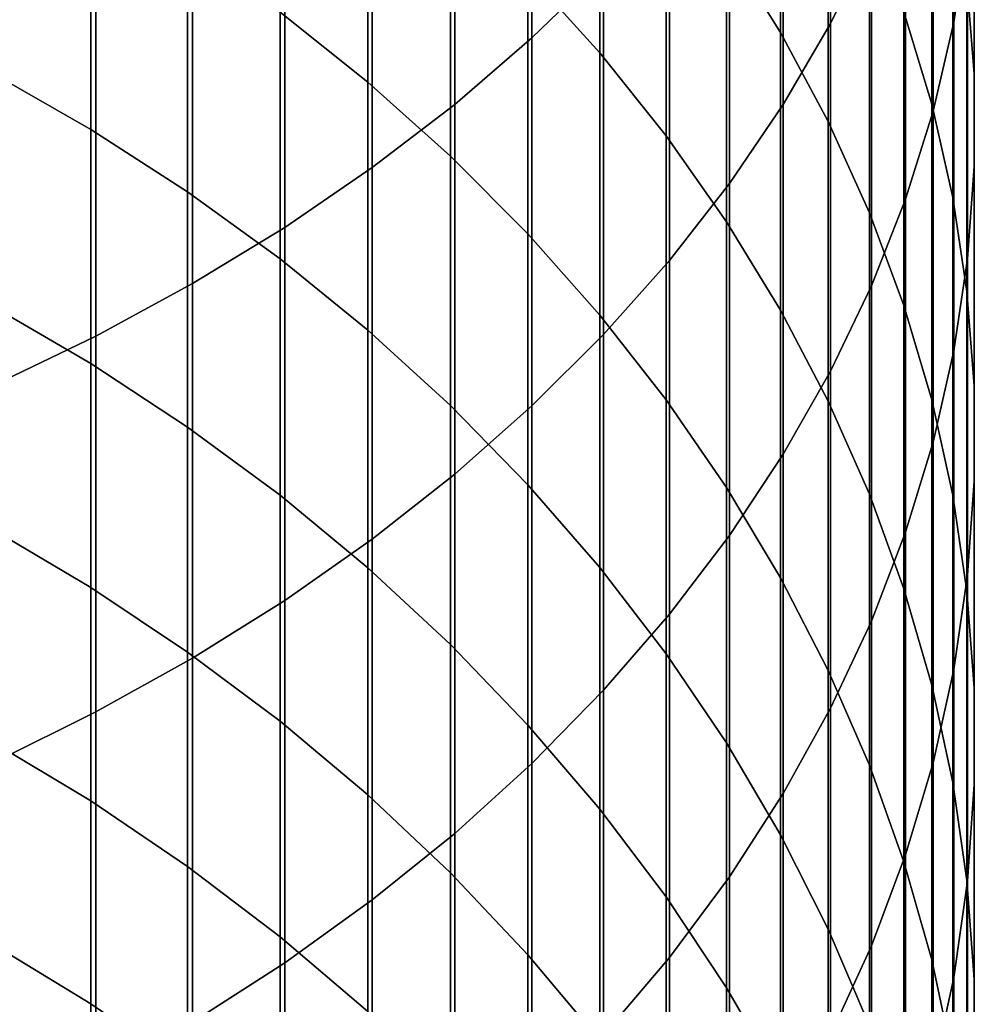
# Model space of a CAD drawing. Header units: metres. Extents: x -28 to 70, y -212 to 28.
# Tile 52 of 239: x 6.6 to 11.95, y -180.75 to -175.24. Entities that reach past the tile are written whole.
import ezdxf

# ---------------------------------------------------------------- set-up
doc = ezdxf.new("R2010")
doc.units = ezdxf.units.M
doc.layers.add('solid_10_261_102_XXX', color=7, linetype='CONTINUOUS')

msp = doc.modelspace()

# ---------------------------------------------------------------- linework, layer by layer
at = {"layer": 'solid_10_261_102_XXX'}
for points in [[(11.14072, -173.261871, 388.569458), (11.14072, -175.263184, 386.540619), (11.369547, -174.798782, 386.094849), (11.369547, -172.809814, 388.111176)], [(9.469481, -173.23053, 392.710754), (9.469481, -175.344986, 390.681213), (9.870549, -174.956604, 390.287506), (9.870549, -172.853043, 392.30658)], [(11.830687, -173.359741, 384.713593), (11.830687, -175.255692, 382.683533), (11.907613, -174.753311, 382.22702), (11.907613, -172.869995, 384.24353)], [(9.037462, -173.591766, 393.097534), (9.037462, -175.716644, 391.057983), (9.469481, -175.344986, 390.681213), (9.469481, -173.23053, 392.710754)], [(10.860441, -173.703964, 374.262634), (10.860441, -175.314331, 372.227051), (10.557803, -174.828842, 371.853638), (10.557803, -173.228851, 373.876099)], [(10.875484, -173.703995, 389.01767), (10.875484, -175.717392, 386.976562), (11.14072, -175.263184, 386.540619), (11.14072, -173.261871, 388.569458)], [(11.944586, -173.742874, 381.308838), (11.944586, -175.545685, 379.269562), (11.904513, -175.02861, 378.82489), (11.904513, -173.238129, 380.850189)], [(11.715095, -173.845505, 385.179871), (11.715095, -175.754013, 383.136353), (11.830687, -175.255692, 382.683533), (11.830687, -173.359741, 384.713593)], [(9.850112, -173.902908, 371.141449), (9.850112, -175.427948, 369.101624), (9.447371, -174.981506, 368.777252), (9.447371, -173.465485, 370.805023)], [(11.707903, -174.003876, 377.943604), (11.707903, -175.714676, 375.898468), (11.552008, -175.198715, 375.478699), (11.552008, -173.499573, 377.509918)], [(8.575907, -173.935547, 393.465637), (8.575907, -176.070358, 391.416565), (9.037462, -175.716644, 391.057983), (9.037462, -173.591766, 393.097534)], [(10.574701, -174.134766, 389.454346), (10.574701, -176.159927, 387.401337), (10.875484, -175.717392, 386.976562), (10.875484, -173.703995, 389.01767)], [(11.127584, -174.191711, 374.659424), (11.127584, -175.812744, 372.610382), (10.860441, -175.314331, 372.227051), (10.860441, -173.703964, 374.262634)], [(8.550674, -174.148056, 368.171722), (8.550674, -175.591888, 366.126282), (8.059649, -175.200119, 365.857697), (8.059649, -173.763779, 367.892517)], [(11.945621, -174.248474, 381.76828), (11.945621, -176.06366, 379.715027), (11.944586, -175.545685, 379.269562), (11.944586, -173.742874, 381.308838)], [(11.561213, -174.325714, 385.640778), (11.561213, -176.246628, 383.583984), (11.715095, -175.754013, 383.136353), (11.715095, -173.845505, 385.179871)], [(10.22066, -174.357849, 371.491394), (10.22066, -175.892288, 369.438965), (9.850112, -175.427948, 369.101624), (9.850112, -173.902908, 371.141449)], [(8.086323, -174.260773, 393.813873), (8.086323, -176.404968, 391.755768), (8.575907, -176.070358, 391.416565), (8.575907, -173.935547, 393.465637)], [(11.825533, -174.514114, 378.382416), (11.825533, -176.23671, 376.323151), (11.707903, -175.714676, 375.898468), (11.707903, -174.003876, 377.943604)], [(9.013752, -174.554413, 368.466949), (9.013752, -176.006149, 366.410309), (8.550674, -175.591888, 366.126282), (8.550674, -174.148056, 368.171722)], [(10.239358, -174.55275, 389.878082), (10.239358, -176.589325, 387.813507), (10.574701, -176.159927, 387.401337), (10.574701, -174.134766, 389.454346)], [(7.000267, -174.489151, 365.370239), (7.000267, -175.856339, 363.316528), (6.435371, -175.53363, 363.108002), (6.435371, -174.172272, 365.152985)], [(11.358356, -174.690506, 375.065247), (11.358356, -176.322433, 373.002411), (11.127584, -175.812744, 372.610382), (11.127584, -174.191711, 374.659424)], [(7.57031, -174.56636, 394.141083), (7.57031, -176.719391, 392.074524), (8.086323, -176.404968, 391.755768), (8.086323, -174.260773, 393.813873)], [(11.907613, -174.753311, 382.22702), (11.907613, -176.580826, 380.15979), (11.945621, -176.06366, 379.715027), (11.945621, -174.248474, 381.76828)], [(10.557803, -174.828842, 371.853638), (10.557803, -176.372986, 369.788239), (10.22066, -175.892288, 369.438965), (10.22066, -174.357849, 371.491394)], [(11.369547, -174.798782, 386.094849), (11.369547, -176.731934, 384.024963), (11.561213, -176.246628, 383.583984), (11.561213, -174.325714, 385.640778)], [(7.542284, -174.832153, 365.605408), (7.542284, -176.205627, 363.542236), (7.000267, -175.856339, 363.316528), (7.000267, -174.489151, 365.370239)], [(11.904513, -175.02861, 378.82489), (11.904513, -176.763107, 376.751404), (11.825533, -176.23671, 376.323151), (11.825533, -174.514114, 378.382416)], [(7.029555, -174.851334, 394.446198), (7.029555, -177.012573, 392.371765), (7.57031, -176.719391, 392.074524), (7.57031, -174.56636, 394.141083)], [(9.447371, -174.981506, 368.777252), (9.447371, -176.441559, 366.708832), (9.013752, -176.006149, 366.410309), (9.013752, -174.554413, 368.466949)], [(9.870549, -174.956604, 390.287506), (9.870549, -177.004211, 388.211731), (10.239358, -176.589325, 387.813507), (10.239358, -174.55275, 389.878082)], [(11.552008, -175.198715, 375.478699), (11.552008, -176.841736, 373.401825), (11.358356, -176.322433, 373.002411), (11.358356, -174.690506, 375.065247)], [(11.830687, -175.255692, 382.683533), (11.830687, -177.095505, 380.602417), (11.907613, -176.580826, 380.15979), (11.907613, -174.753311, 382.22702)], [(11.14072, -175.263184, 386.540619), (11.14072, -177.208344, 384.457855), (11.369547, -176.731934, 384.024963), (11.369547, -174.798782, 386.094849)], [(6.465825, -175.114746, 394.728241), (6.465825, -177.2836, 392.646484), (7.029555, -177.012573, 392.371765), (7.029555, -174.851334, 394.446198)], [(8.059649, -175.200119, 365.857697), (8.059649, -176.580353, 363.784363), (7.542284, -176.205627, 363.542236), (7.542284, -174.832153, 365.605408)], [(10.860441, -175.314331, 372.227051), (10.860441, -176.8685, 370.148224), (10.557803, -176.372986, 369.788239), (10.557803, -174.828842, 371.853638)], [(9.469481, -175.344986, 390.681213), (9.469481, -177.403214, 388.594696), (9.870549, -177.004211, 388.211731), (9.870549, -174.956604, 390.287506)], [(9.850112, -175.427948, 369.101624), (9.850112, -176.896698, 367.020874), (9.447371, -176.441559, 366.708832), (9.447371, -174.981506, 368.777252)], [(11.944586, -175.545685, 379.269562), (11.944586, -177.29213, 377.181824), (11.904513, -176.763107, 376.751404), (11.904513, -175.02861, 378.82489)], [(8.550674, -175.591888, 366.126282), (8.550674, -176.979309, 364.042175), (8.059649, -176.580353, 363.784363), (8.059649, -175.200119, 365.857697)], [(11.707903, -175.714676, 375.898468), (11.707903, -177.368973, 373.807343), (11.552008, -176.841736, 373.401825), (11.552008, -175.198715, 375.478699)], [(11.715095, -175.754013, 383.136353), (11.715095, -177.606003, 381.041443), (11.830687, -177.095505, 380.602417), (11.830687, -175.255692, 382.683533)], [(10.875484, -175.717392, 386.976562), (10.875484, -177.674286, 384.881256), (11.14072, -177.208344, 384.457855), (11.14072, -175.263184, 386.540619)], [(9.037462, -175.716644, 391.057983), (9.037462, -177.785019, 388.961151), (9.469481, -177.403214, 388.594696), (9.469481, -175.344986, 390.681213)], [(11.127584, -175.812744, 372.610382), (11.127584, -177.377182, 370.517822), (10.860441, -176.8685, 370.148224), (10.860441, -175.314331, 372.227051)], [(10.22066, -175.892288, 369.438965), (10.22066, -177.370071, 367.345428), (9.850112, -176.896698, 367.020874), (9.850112, -175.427948, 369.101624)], [(7.000267, -175.856339, 363.316528), (7.000267, -177.166916, 361.226227), (6.435371, -176.838638, 361.026611), (6.435371, -175.53363, 363.108002)], [(11.945621, -176.06366, 379.715027), (11.945621, -177.822083, 377.612946), (11.944586, -177.29213, 377.181824), (11.944586, -175.545685, 379.269562)], [(9.013752, -176.006149, 366.410309), (9.013752, -177.401169, 364.314758), (8.550674, -176.979309, 364.042175), (8.550674, -175.591888, 366.126282)], [(8.575907, -176.070358, 391.416565), (8.575907, -178.148392, 389.309937), (9.037462, -177.785019, 388.961151), (9.037462, -175.716644, 391.057983)], [(10.574701, -176.159927, 387.401337), (10.574701, -178.12825, 385.293762), (10.875484, -177.674286, 384.881256), (10.875484, -175.717392, 386.976562)], [(11.825533, -176.23671, 376.323151), (11.825533, -177.90242, 374.217621), (11.707903, -177.368973, 373.807343), (11.707903, -175.714676, 375.898468)], [(11.561213, -176.246628, 383.583984), (11.561213, -178.110657, 381.475464), (11.715095, -177.606003, 381.041443), (11.715095, -175.754013, 383.136353)], [(7.542284, -176.205627, 363.542236), (7.542284, -177.522232, 361.442322), (7.000267, -177.166916, 361.226227), (7.000267, -175.856339, 363.316528)], [(11.358356, -176.322433, 373.002411), (11.358356, -177.8974, 370.895782), (11.127584, -177.377182, 370.517822), (11.127584, -175.812744, 372.610382)], [(10.557803, -176.372986, 369.788239), (10.557803, -177.860138, 367.681396), (10.22066, -177.370071, 367.345428), (10.22066, -175.892288, 369.438965)], [(9.447371, -176.441559, 366.708832), (9.447371, -177.844574, 364.601288), (9.013752, -177.401169, 364.314758), (9.013752, -176.006149, 366.410309)], [(8.086323, -176.404968, 391.755768), (8.086323, -178.492142, 389.639893), (8.575907, -178.148392, 389.309937), (8.575907, -176.070358, 391.416565)], [(11.907613, -176.580826, 380.15979), (11.907613, -178.351196, 378.043427), (11.945621, -177.822083, 377.612946), (11.945621, -176.06366, 379.715027)], [(10.239358, -176.589325, 387.813507), (10.239358, -178.568756, 385.694031), (10.574701, -178.12825, 385.293762), (10.574701, -176.159927, 387.401337)], [(8.059649, -176.580353, 363.784363), (8.059649, -177.903442, 361.674133), (7.542284, -177.522232, 361.442322), (7.542284, -176.205627, 363.542236)], [(11.369547, -176.731934, 384.024963), (11.369547, -178.607834, 381.903015), (11.561213, -178.110657, 381.475464), (11.561213, -176.246628, 383.583984)], [(11.904513, -176.763107, 376.751404), (11.904513, -178.440308, 374.631348), (11.825533, -177.90242, 374.217621), (11.825533, -176.23671, 376.323151)], [(11.552008, -176.841736, 373.401825), (11.552008, -178.427429, 371.280853), (11.358356, -177.8974, 370.895782), (11.358356, -176.322433, 373.002411)], [(7.57031, -176.719391, 392.074524), (7.57031, -178.815155, 389.949921), (8.086323, -178.492142, 389.639893), (8.086323, -176.404968, 391.755768)], [(10.860441, -176.8685, 370.148224), (10.860441, -178.365295, 368.02774), (10.557803, -177.860138, 367.681396), (10.557803, -176.372986, 369.788239)], [(9.850112, -176.896698, 367.020874), (9.850112, -178.308075, 364.900787), (9.447371, -177.844574, 364.601288), (9.447371, -176.441559, 366.708832)], [(8.550674, -176.979309, 364.042175), (8.550674, -178.30928, 361.920929), (8.059649, -177.903442, 361.674133), (8.059649, -176.580353, 363.784363)], [(9.870549, -177.004211, 388.211731), (9.870549, -178.99437, 386.08078), (10.239358, -178.568756, 385.694031), (10.239358, -176.589325, 387.813507)], [(11.830687, -177.095505, 380.602417), (11.830687, -178.877777, 378.471832), (11.907613, -178.351196, 378.043427), (11.907613, -176.580826, 380.15979)], [(7.029555, -177.012573, 392.371765), (7.029555, -179.116364, 390.239044), (7.57031, -178.815155, 389.949921), (7.57031, -176.719391, 392.074524)], [(11.14072, -177.208344, 384.457855), (11.14072, -179.095886, 382.322754), (11.369547, -178.607834, 381.903015), (11.369547, -176.731934, 384.024963)], [(11.944586, -177.29213, 377.181824), (11.944586, -178.980896, 375.047119), (11.904513, -178.440308, 374.631348), (11.904513, -176.763107, 376.751404)], [(7.000267, -177.166916, 361.226227), (7.000267, -178.419891, 359.100922), (6.435371, -178.086288, 358.910339), (6.435371, -176.838638, 361.026611)], [(11.707903, -177.368973, 373.807343), (11.707903, -178.965546, 371.671814), (11.552008, -178.427429, 371.280853), (11.552008, -176.841736, 373.401825)], [(10.22066, -177.370071, 367.345428), (10.22066, -178.790131, 365.21228), (9.850112, -178.308075, 364.900787), (9.850112, -176.896698, 367.020874)], [(11.127584, -177.377182, 370.517822), (11.127584, -178.883896, 368.383301), (10.860441, -178.365295, 368.02774), (10.860441, -176.8685, 370.148224)], [(6.465825, -177.2836, 392.646484), (6.465825, -179.394775, 390.506287), (7.029555, -179.116364, 390.239044), (7.029555, -177.012573, 392.371765)], [(9.013752, -177.401169, 364.314758), (9.013752, -178.738434, 362.181915), (8.550674, -178.30928, 361.920929), (8.550674, -176.979309, 364.042175)], [(9.469481, -177.403214, 388.594696), (9.469481, -179.403671, 386.452728), (9.870549, -178.99437, 386.08078), (9.870549, -177.004211, 388.211731)], [(11.715095, -177.606003, 381.041443), (11.715095, -179.40007, 378.896759), (11.830687, -178.877777, 378.471832), (11.830687, -177.095505, 380.602417)], [(7.542284, -177.522232, 361.442322), (7.542284, -178.780991, 359.30722), (7.000267, -178.419891, 359.100922), (7.000267, -177.166916, 361.226227)], [(10.875484, -177.674286, 384.881256), (10.875484, -179.573212, 382.733246), (11.14072, -179.095886, 382.322754), (11.14072, -177.208344, 384.457855)], [(11.945621, -177.822083, 377.612946), (11.945621, -179.522415, 375.463623), (11.944586, -178.980896, 375.047119), (11.944586, -177.29213, 377.181824)], [(9.447371, -177.844574, 364.601288), (9.447371, -179.189499, 362.456207), (9.013752, -178.738434, 362.181915), (9.013752, -177.401169, 364.314758)], [(9.037462, -177.785019, 388.961151), (9.037462, -179.795349, 386.808624), (9.469481, -179.403671, 386.452728), (9.469481, -177.403214, 388.594696)], [(10.557803, -177.860138, 367.681396), (10.557803, -179.2892, 365.53476), (10.22066, -178.790131, 365.21228), (10.22066, -177.370071, 367.345428)], [(11.358356, -177.8974, 370.895782), (11.358356, -179.41423, 368.746918), (11.127584, -178.883896, 368.383301), (11.127584, -177.377182, 370.517822)], [(11.825533, -177.90242, 374.217621), (11.825533, -179.509979, 372.067383), (11.707903, -178.965546, 371.671814), (11.707903, -177.368973, 373.807343)], [(8.059649, -177.903442, 361.674133), (8.059649, -179.168381, 359.528534), (7.542284, -178.780991, 359.30722), (7.542284, -177.522232, 361.442322)], [(11.561213, -178.110657, 381.475464), (11.561213, -179.916397, 379.316803), (11.715095, -179.40007, 378.896759), (11.715095, -177.606003, 381.041443)], [(10.574701, -178.12825, 385.293762), (10.574701, -180.038284, 383.133209), (10.875484, -179.573212, 382.733246), (10.875484, -177.674286, 384.881256)], [(8.575907, -178.148392, 389.309937), (8.575907, -180.168121, 387.147339), (9.037462, -179.795349, 386.808624), (9.037462, -177.785019, 388.961151)], [(9.850112, -178.308075, 364.900787), (9.850112, -179.660995, 362.74292), (9.447371, -179.189499, 362.456207), (9.447371, -177.844574, 364.601288)], [(11.907613, -178.351196, 378.043427), (11.907613, -180.06311, 375.879486), (11.945621, -179.522415, 375.463623), (11.945621, -177.822083, 377.612946)], [(10.860441, -178.365295, 368.02774), (10.860441, -179.803619, 365.867157), (10.557803, -179.2892, 365.53476), (10.557803, -177.860138, 367.681396)], [(11.552008, -178.427429, 371.280853), (11.552008, -179.95459, 369.117371), (11.358356, -179.41423, 368.746918), (11.358356, -177.8974, 370.895782)], [(8.550674, -178.30928, 361.920929), (8.550674, -179.580811, 359.76416), (8.059649, -179.168381, 359.528534), (8.059649, -177.903442, 361.674133)], [(11.904513, -178.440308, 374.631348), (11.904513, -180.058975, 372.466248), (11.825533, -179.509979, 372.067383), (11.825533, -177.90242, 374.217621)], [(7.000267, -178.419891, 359.100922), (7.000267, -179.614365, 356.9422), (6.435371, -179.275681, 356.760773), (6.435371, -178.086288, 358.910339)], [(11.369547, -178.607834, 381.903015), (11.369547, -180.425064, 379.730652), (11.561213, -179.916397, 379.316803), (11.561213, -178.110657, 381.475464)], [(8.086323, -178.492142, 389.639893), (8.086323, -180.520752, 387.467773), (8.575907, -180.168121, 387.147339), (8.575907, -178.148392, 389.309937)], [(10.239358, -178.568756, 385.694031), (10.239358, -180.489563, 383.521332), (10.574701, -180.038284, 383.133209), (10.574701, -178.12825, 385.293762)], [(9.013752, -178.738434, 362.181915), (9.013752, -180.016937, 360.013306), (8.550674, -179.580811, 359.76416), (8.550674, -178.30928, 361.920929)], [(10.22066, -178.790131, 365.21228), (10.22066, -180.151398, 363.041138), (9.850112, -179.660995, 362.74292), (9.850112, -178.308075, 364.900787)], [(11.127584, -178.883896, 368.383301), (11.127584, -180.331741, 366.208435), (10.860441, -179.803619, 365.867157), (10.860441, -178.365295, 368.02774)], [(11.830687, -178.877777, 378.471832), (11.830687, -180.601181, 376.293365), (11.907613, -180.06311, 375.879486), (11.907613, -178.351196, 378.043427)], [(7.542284, -178.780991, 359.30722), (7.542284, -179.980957, 357.13855), (7.000267, -179.614365, 356.9422), (7.000267, -178.419891, 359.100922)], [(11.707903, -178.965546, 371.671814), (11.707903, -180.503174, 369.4935), (11.552008, -179.95459, 369.117371), (11.552008, -178.427429, 371.280853)], [(11.944586, -178.980896, 375.047119), (11.944586, -180.610718, 372.867126), (11.904513, -180.058975, 372.466248), (11.904513, -178.440308, 374.631348)], [(7.57031, -178.815155, 389.949921), (7.57031, -180.852112, 387.76889), (8.086323, -180.520752, 387.467773), (8.086323, -178.492142, 389.639893)], [(9.870549, -178.99437, 386.08078), (9.870549, -180.925568, 383.896271), (10.239358, -180.489563, 383.521332), (10.239358, -178.568756, 385.694031)], [(11.14072, -179.095886, 382.322754), (11.14072, -180.924393, 380.136871), (11.369547, -180.425064, 379.730652), (11.369547, -178.607834, 381.903015)], [(8.059649, -179.168381, 359.528534), (8.059649, -180.374252, 357.349182), (7.542284, -179.980957, 357.13855), (7.542284, -178.780991, 359.30722)], [(9.447371, -179.189499, 362.456207), (9.447371, -180.475327, 360.275177), (9.013752, -180.016937, 360.013306), (9.013752, -178.738434, 362.181915)], [(7.029555, -179.116364, 390.239044), (7.029555, -181.161102, 388.049652), (7.57031, -180.852112, 387.76889), (7.57031, -178.815155, 389.949921)], [(10.557803, -179.2892, 365.53476), (10.557803, -180.659073, 363.349884), (10.22066, -180.151398, 363.041138), (10.22066, -178.790131, 365.21228)], [(11.358356, -179.41423, 368.746918), (11.358356, -180.871811, 366.557404), (11.127584, -180.331741, 366.208435), (11.127584, -178.883896, 368.383301)], [(11.715095, -179.40007, 378.896759), (11.715095, -181.134903, 376.703857), (11.830687, -180.601181, 376.293365), (11.830687, -178.877777, 378.471832)], [(9.469481, -179.403671, 386.452728), (9.469481, -181.344879, 384.256897), (9.870549, -180.925568, 383.896271), (9.870549, -178.99437, 386.08078)], [(11.825533, -179.509979, 372.067383), (11.825533, -181.058228, 369.874023), (11.707903, -180.503174, 369.4935), (11.707903, -178.965546, 371.671814)], [(11.945621, -179.522415, 375.463623), (11.945621, -181.163422, 373.268677), (11.944586, -180.610718, 372.867126), (11.944586, -178.980896, 375.047119)], [(10.875484, -179.573212, 382.733246), (10.875484, -181.412766, 380.53421), (11.14072, -180.924393, 380.136871), (11.14072, -179.095886, 382.322754)], [(6.465825, -179.394775, 390.506287), (6.465825, -181.446716, 388.309204), (7.029555, -181.161102, 388.049652), (7.029555, -179.116364, 390.239044)], [(8.550674, -179.580811, 359.76416), (8.550674, -180.792969, 357.573456), (8.059649, -180.374252, 357.349182), (8.059649, -179.168381, 359.528534)], [(9.850112, -179.660995, 362.74292), (9.850112, -180.954483, 360.54892), (9.447371, -180.475327, 360.275177), (9.447371, -179.189499, 362.456207)], [(7.000267, -179.614365, 356.9422), (7.000267, -180.74942, 354.751617), (6.435371, -180.405914, 354.579529), (6.435371, -179.275681, 356.760773)], [(10.860441, -179.803619, 365.867157), (10.860441, -181.182388, 363.668121), (10.557803, -180.659073, 363.349884), (10.557803, -179.2892, 365.53476)], [(9.037462, -179.795349, 386.808624), (9.037462, -181.74614, 384.60199), (9.469481, -181.344879, 384.256897), (9.469481, -179.403671, 386.452728)], [(11.552008, -179.95459, 369.117371), (11.552008, -181.422073, 366.912964), (11.358356, -180.871811, 366.557404), (11.358356, -179.41423, 368.746918)], [(11.561213, -179.916397, 379.316803), (11.561213, -181.662506, 377.10965), (11.715095, -181.134903, 376.703857), (11.715095, -179.40007, 378.896759)], [(11.904513, -180.058975, 372.466248), (11.904513, -181.617905, 370.257751), (11.825533, -181.058228, 369.874023), (11.825533, -179.509979, 372.067383)], [(11.907613, -180.06311, 375.879486), (11.907613, -181.715256, 373.669617), (11.945621, -181.163422, 373.268677), (11.945621, -179.522415, 375.463623)], [(9.013752, -180.016937, 360.013306), (9.013752, -181.235733, 357.810608), (8.550674, -180.792969, 357.573456), (8.550674, -179.580811, 359.76416)], [(10.574701, -180.038284, 383.133209), (10.574701, -181.88858, 380.921295), (10.875484, -181.412766, 380.53421), (10.875484, -179.573212, 382.733246)], [(7.542284, -179.980957, 357.13855), (7.542284, -181.121246, 354.937897), (7.000267, -180.74942, 354.751617), (7.000267, -179.614365, 356.9422)], [(10.22066, -180.151398, 363.041138), (10.22066, -181.452835, 360.833649), (9.850112, -180.954483, 360.54892), (9.850112, -179.660995, 362.74292)], [(8.575907, -180.168121, 387.147339), (8.575907, -182.128021, 384.930389), (9.037462, -181.74614, 384.60199), (9.037462, -179.795349, 386.808624)], [(11.127584, -180.331741, 366.208435), (11.127584, -181.719635, 363.994812), (10.860441, -181.182388, 363.668121), (10.860441, -179.803619, 365.867157)], [(11.369547, -180.425064, 379.730652), (11.369547, -182.182281, 377.50943), (11.561213, -181.662506, 377.10965), (11.561213, -179.916397, 379.316803)], [(8.059649, -180.374252, 357.349182), (8.059649, -181.520142, 355.137726), (7.542284, -181.121246, 354.937897), (7.542284, -179.980957, 357.13855)], [(11.707903, -180.503174, 369.4935), (11.707903, -181.980743, 367.273956), (11.552008, -181.422073, 366.912964), (11.552008, -179.95459, 369.117371)], [(9.447371, -180.475327, 360.275177), (9.447371, -181.701111, 358.059875), (9.013752, -181.235733, 357.810608), (9.013752, -180.016937, 360.013306)], [(10.239358, -180.489563, 383.521332), (10.239358, -182.350296, 381.296936), (10.574701, -181.88858, 380.921295), (10.574701, -180.038284, 383.133209)], [(11.830687, -180.601181, 376.293365), (11.830687, -182.26445, 374.068604), (11.907613, -181.715256, 373.669617), (11.907613, -180.06311, 375.879486)], [(11.944586, -180.610718, 372.867126), (11.944586, -182.180389, 370.643402), (11.904513, -181.617905, 370.257751), (11.904513, -180.058975, 372.466248)], [(10.557803, -180.659073, 363.349884), (10.557803, -181.968765, 361.128387), (10.22066, -181.452835, 360.833649), (10.22066, -180.151398, 363.041138)], [(8.086323, -180.520752, 387.467773), (8.086323, -182.489273, 385.241089), (8.575907, -182.128021, 384.930389), (8.575907, -180.168121, 387.147339)], [(8.550674, -180.792969, 357.573456), (8.550674, -181.944824, 355.350464), (8.059649, -181.520142, 355.137726), (8.059649, -180.374252, 357.349182)], [(11.358356, -180.871811, 366.557404), (11.358356, -182.269043, 364.328918), (11.127584, -181.719635, 363.994812), (11.127584, -180.331741, 366.208435)], [(7.000267, -180.74942, 354.751617), (7.000267, -181.824219, 352.530884), (6.435371, -181.476135, 352.368256), (6.435371, -180.405914, 354.579529)], [(11.14072, -180.924393, 380.136871), (11.14072, -182.69252, 377.901886), (11.369547, -182.182281, 377.50943), (11.369547, -180.425064, 379.730652)], [(9.850112, -180.954483, 360.54892), (9.850112, -182.187561, 358.320404), (9.447371, -181.701111, 358.059875), (9.447371, -180.475327, 360.275177)], [(9.870549, -180.925568, 383.896271), (9.870549, -182.796387, 381.659851), (10.239358, -182.350296, 381.296936), (10.239358, -180.489563, 383.521332)], [(7.57031, -180.852112, 387.76889), (7.57031, -182.828735, 385.53302), (8.086323, -182.489273, 385.241089), (8.086323, -180.520752, 387.467773)], [(11.825533, -181.058228, 369.874023), (11.825533, -182.545975, 367.639221), (11.707903, -181.980743, 367.273956), (11.707903, -180.503174, 369.4935)], [(11.715095, -181.134903, 376.703857), (11.715095, -182.809174, 374.464386), (11.830687, -182.26445, 374.068604), (11.830687, -180.601181, 376.293365)], [(11.945621, -181.163422, 373.268677), (11.945621, -182.743851, 371.029724), (11.944586, -182.180389, 370.643402), (11.944586, -180.610718, 372.867126)], [(10.860441, -181.182388, 363.668121), (10.860441, -182.50058, 361.43222), (10.557803, -181.968765, 361.128387), (10.557803, -180.659073, 363.349884)], [(7.542284, -181.121246, 354.937897), (7.542284, -182.200989, 352.706909), (7.000267, -181.824219, 352.530884), (7.000267, -180.74942, 354.751617)]]:
    msp.add_3dface(points, dxfattribs=at)

doc.saveas('drawing.dxf')
